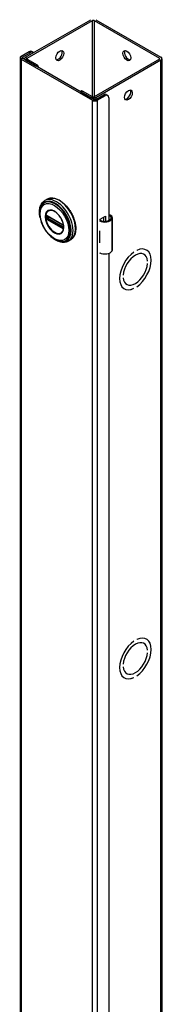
# Model space of a CAD drawing. Header units: inches. Extents: x 0 to 464, y -11 to 301.
# Tile 11 of 13: x 400.71 to 404.31, y 197.51 to 222.33. Entities that reach past the tile are written whole.
import ezdxf

# ---------------------------------------------------------------- set-up
doc = ezdxf.new("R2010")
doc.units = ezdxf.units.IN
doc.header["$LTSCALE"] = 27.789831
doc.header["$MEASUREMENT"] = 0
doc.layers.add('Visible Edges(ANSI)', color=7, linetype='Continuous', lineweight=25)
doc.layers.add('Visible Tangent Edges(ANSI)', color=7, linetype='Continuous', lineweight=25)

msp = doc.modelspace()

# ---------------------------------------------------------------- linework, layer by layer
at = {"layer": 'Visible Edges(ANSI)'}
for p, q in [((400.862, 221.384), (402.508, 222.332)), ((400.901, 221.362), (402.547, 222.31)), ((402.591, 222.31), (404.237, 221.362)), ((402.63, 222.332), (404.276, 221.384)), ((400.95, 221.524), (400.746, 221.407)), ((400.784, 221.384), (400.989, 221.502)), ((401.051, 221.508), (401.012, 221.53)), ((400.72, 221.372), (400.72, 123.266)), ((400.746, 221.337), (402.547, 220.299)), ((402.586, 220.321), (400.784, 221.359)), ((400.837, 221.329), (400.837, 221.349)), ((400.862, 221.314), (401.113, 221.17)), ((400.901, 221.337), (401.151, 221.192)), ((404.237, 221.337), (402.591, 220.389)), ((404.276, 221.314), (402.63, 220.366)), ((404.301, 221.349), (404.301, 123.244)), ((402.267, 220.536), (402.24, 220.521)), ((402.258, 220.51), (402.508, 220.366)), ((402.547, 220.389), (402.297, 220.533)), ((402.63, 220.321), (402.834, 220.439)), ((402.669, 220.299), (402.873, 220.417)), ((402.897, 220.445), (402.936, 220.423)), ((402.962, 220.365), (402.962, 217.269)), ((401.408, 217.806), (401.344, 217.769)), ((401.394, 217.392), (401.389, 217.395)), ((401.394, 217.392), (401.802, 217.157)), ((401.809, 217.15), (401.401, 217.385)), ((402.742, 217.301), (402.877, 217.378)), ((402.742, 217.269), (402.742, 217.301)), ((402.838, 217.248), (402.838, 217.356)), ((402.877, 217.378), (402.877, 217.248)), ((403.051, 216.532), (403.051, 217.337)), ((401.807, 217.154), (401.802, 217.157)), ((401.818, 217.142), (401.819, 217.139)), ((401.818, 217.097), (401.818, 217.134)), ((401.819, 217.139), (401.82, 217.137)), ((401.821, 217.124), (401.821, 217.087)), ((401.821, 217.087), (401.821, 217.081)), ((402.727, 217.009), (402.727, 216.978)), ((401.998, 216.783), (401.934, 216.746)), ((402.727, 216.734), (402.727, 216.703)), ((403.665, 216.515), (403.665, 216.515)), ((403.905, 216.527), (403.91, 216.524)), ((402.742, 216.433), (402.742, 216.447)), ((402.757, 216.441), (402.742, 216.433)), ((402.962, 216.443), (402.962, 194.48)), ((403.594, 216.474), (403.594, 216.474)), ((403.594, 216.474), (403.594, 216.474)), ((403.843, 216.418), (403.848, 216.416)), ((403.938, 216.247), (403.938, 216.247)), ((403.938, 216.247), (403.938, 216.247)), ((403.938, 216.181), (403.938, 216.181)), ((403.322, 215.892), (403.322, 215.892)), ((403.322, 215.892), (403.322, 215.892)), ((403.322, 215.827), (403.322, 215.827)), ((403.344, 215.552), (403.349, 215.549)), ((403.407, 215.66), (403.412, 215.658)), ((403.594, 215.558), (403.594, 215.558)), ((403.594, 215.558), (403.594, 215.558)), ((403.665, 215.599), (403.665, 215.599)), ((403.594, 206.664), (403.594, 206.664)), ((403.594, 206.664), (403.594, 206.664)), ((403.665, 206.705), (403.665, 206.705)), ((403.843, 206.608), (403.848, 206.605)), ((403.905, 206.717), (403.91, 206.714)), ((403.938, 206.436), (403.938, 206.436)), ((403.938, 206.436), (403.938, 206.436)), ((403.938, 206.371), (403.938, 206.371)), ((403.322, 206.082), (403.322, 206.082)), ((403.322, 206.082), (403.322, 206.081)), ((403.322, 206.016), (403.322, 206.016)), ((403.407, 205.85), (403.412, 205.847)), ((403.344, 205.742), (403.349, 205.739)), ((403.594, 205.748), (403.594, 205.748)), ((403.594, 205.748), (403.594, 205.748)), ((403.665, 205.788), (403.665, 205.789))]:
    msp.add_line(p, q, dxfattribs=at)
at = {"layer": 'Visible Edges(ANSI)', "flags": 128}
for points in [[(401.226, 217.339), (401.22, 217.374), (401.215, 217.408), (401.211, 217.442), (401.21, 217.475), (401.211, 217.507), (401.213, 217.538), (401.217, 217.568), (401.224, 217.597), (401.232, 217.625), (401.242, 217.651), (401.254, 217.676), (401.269, 217.699), (401.285, 217.72), (401.303, 217.739), (401.323, 217.755), (401.344, 217.769)], [(401.408, 217.806), (401.424, 217.815), (401.441, 217.821), (401.458, 217.827), (401.476, 217.831), (401.494, 217.834), (401.513, 217.835), (401.532, 217.835), (401.551, 217.834), (401.571, 217.832), (401.591, 217.828), (401.611, 217.822), (401.632, 217.816), (401.652, 217.808), (401.673, 217.799), (401.693, 217.789), (401.714, 217.778), (401.734, 217.765), (401.755, 217.752), (401.775, 217.737), (401.795, 217.722), (401.815, 217.705), (401.834, 217.687), (401.854, 217.669), (401.873, 217.65), (401.891, 217.629), (401.909, 217.608), (401.927, 217.587), (401.944, 217.564), (401.96, 217.541), (401.976, 217.518), (401.992, 217.494), (402.006, 217.469), (402.02, 217.444), (402.033, 217.419), (402.046, 217.393), (402.057, 217.367), (402.068, 217.341), (402.078, 217.315), (402.087, 217.289), (402.095, 217.263), (402.103, 217.237), (402.109, 217.211), (402.114, 217.185), (402.119, 217.16), (402.122, 217.134), (402.125, 217.11), (402.126, 217.085), (402.127, 217.061), (402.126, 217.038), (402.124, 217.015), (402.122, 216.993), (402.118, 216.971), (402.114, 216.95), (402.108, 216.93), (402.101, 216.911), (402.094, 216.892), (402.085, 216.875), (402.075, 216.858), (402.065, 216.843), (402.053, 216.829), (402.041, 216.815), (402.027, 216.803), (402.013, 216.792), (401.998, 216.783)], [(401.254, 217.63), (401.247, 217.617), (401.241, 217.603), (401.236, 217.589), (401.231, 217.574), (401.224, 217.544), (401.218, 217.512), (401.216, 217.479), (401.215, 217.444), (401.217, 217.409), (401.221, 217.373), (401.227, 217.336), (401.235, 217.299), (401.246, 217.262), (401.258, 217.224), (401.272, 217.187), (401.288, 217.15), (401.306, 217.113), (401.326, 217.077), (401.347, 217.042), (401.37, 217.009), (401.394, 216.976), (401.419, 216.945), (401.445, 216.915), (401.472, 216.888), (401.5, 216.862), (401.529, 216.838), (401.558, 216.816), (401.588, 216.797), (401.618, 216.78), (401.648, 216.766), (401.678, 216.755), (401.708, 216.746), (401.723, 216.743), (401.738, 216.74), (401.753, 216.738), (401.767, 216.738)], [(401.791, 216.983), (401.8, 216.996), (401.807, 217.012), (401.813, 217.028), (401.818, 217.047), (401.821, 217.066), (401.822, 217.087), (401.822, 217.109), (401.82, 217.131), (401.817, 217.155), (401.812, 217.179), (401.806, 217.203), (401.799, 217.228), (401.79, 217.252), (401.779, 217.277), (401.767, 217.301), (401.755, 217.324), (401.741, 217.347), (401.726, 217.369), (401.71, 217.391), (401.693, 217.411), (401.676, 217.43), (401.658, 217.447), (401.639, 217.463), (401.621, 217.478), (401.602, 217.491), (401.583, 217.502), (401.564, 217.511), (401.546, 217.518), (401.528, 217.523), (401.51, 217.526), (401.494, 217.528), (401.478, 217.527)], [(401.389, 217.395), (401.387, 217.396), (401.386, 217.396)], [(401.401, 217.385), (401.4, 217.385), (401.4, 217.385)], [(403.009, 217.398), (403.007, 217.399), (403.005, 217.4), (403.003, 217.401), (403.001, 217.402), (402.999, 217.403), (402.997, 217.404), (402.995, 217.404), (402.993, 217.405), (402.991, 217.405), (402.989, 217.406), (402.987, 217.406), (402.985, 217.406), (402.983, 217.406), (402.981, 217.406), (402.979, 217.405), (402.977, 217.405), (402.975, 217.405), (402.973, 217.404), (402.971, 217.403), (402.969, 217.403), (402.967, 217.402), (402.965, 217.401), (402.963, 217.4), (402.962, 217.399)], [(402.962, 217.388), (402.963, 217.388), (402.965, 217.388), (402.966, 217.389), (402.968, 217.389), (402.969, 217.389), (402.971, 217.389), (402.972, 217.389), (402.974, 217.389), (402.975, 217.389), (402.977, 217.389), (402.978, 217.389), (402.98, 217.388), (402.981, 217.388), (402.983, 217.387), (402.985, 217.387), (402.986, 217.386), (402.987, 217.386), (402.989, 217.385), (402.99, 217.384), (402.992, 217.384), (402.993, 217.383), (402.995, 217.382), (402.996, 217.381), (402.997, 217.38)], [(401.807, 217.154), (401.81, 217.152), (401.814, 217.148)], [(401.818, 217.134), (401.817, 217.138), (401.815, 217.143), (401.812, 217.147), (401.809, 217.15)], [(401.814, 217.148), (401.816, 217.145), (401.818, 217.142)], [(401.818, 217.095), (401.818, 217.096), (401.818, 217.097)], [(401.821, 217.081), (401.821, 217.078), (401.82, 217.077)], [(401.934, 216.746), (401.911, 216.734), (401.886, 216.725), (401.861, 216.719), (401.835, 216.716), (401.808, 216.715), (401.78, 216.717), (401.752, 216.721), (401.724, 216.728), (401.696, 216.737), (401.668, 216.748), (401.64, 216.762), (401.612, 216.778), (401.584, 216.795), (401.556, 216.815), (401.529, 216.837), (401.502, 216.86)]]:
    msp.add_lwpolyline(points, dxfattribs=at)
at = {"layer": 'Visible Edges(ANSI)'}
for centre, major_axis, ratio, start_param, end_param in [((402.569, 222.297), (-0.031, 0), 0.575862, 3.926991, 5.497787), ((400.95, 221.422), (0.062, 0.108), 0.578093, 0, 0.783464), ((400.989, 221.4), (0.062, 0.108), 0.578093, 6.092291, 7.06665), ((401.685, 221.449), (-0.07, -0.122), 0.578093, 0.279911, 2.861682), ((403.453, 221.449), (-0.07, 0.122), 0.578093, 0.279911, 2.861682), ((400.806, 221.372), (-0.086, 0), 0.575862, 5.497787, 7.068583), ((400.806, 221.372), (-0.031, 0), 0.575862, 5.497787, 7.068583), ((400.923, 221.349), (-0.086, 0), 0.575862, 5.497787, 7.068583), ((400.923, 221.349), (-0.031, 0), 0.575862, 5.497787, 7.068583), ((404.215, 221.349), (0.031, 0), 0.575862, 5.497787, 7.068583), ((404.215, 221.349), (0.086, 0), 0.575862, 5.497787, 7.068583), ((401.151, 221.143), (-0.0299, 0.052), 0.578093, 4.015906, 5.499721), ((402.297, 220.484), (-0.0299, 0.052), 0.578093, 5.499721, 6.283185), ((403.414, 220.454), (-0.07, -0.122), 0.578093, 0.279911, 2.861682), ((402.569, 220.401), (0.086, 0), 0.575862, 3.926991, 5.497787), ((402.569, 220.401), (-0.031, 0), 0.575862, 0.785398, 2.356194), ((402.608, 220.334), (0.086, 0), 0.575862, 3.926991, 5.497787), ((402.608, 220.334), (0.031, 0), 0.575862, 3.926991, 5.497787), ((402.834, 220.337), (0.062, 0.108), 0.578093, 0, 0.783464), ((402.873, 220.315), (0.062, 0.108), 0.578093, 5.495853, 7.06665), ((402.856, 217.344), (0.197, 0), 0.575862, 3.983372, 5.96475), ((402.856, 217.344), (0.167, 0), 0.575862, 3.964134, 5.96475), ((402.894, 217.337), (0.128, 0), 0.575862, 5.96475, 6.909947), ((402.894, 217.337), (0.157, 0), 0.575862, 5.96475, 7.032103), ((402.856, 217.094), (0.197, 0), 0.575862, 3.983372, 3.995195), ((402.787, 217.017), (-0.0917, 0), 0.575862, 0.828235, 0.853602), ((402.787, 216.774), (0.0917, 0), 0.575862, 3.969828, 3.995195), ((402.856, 216.789), (-0.197, 0), 0.575862, 0.841779, 0.853602), ((402.856, 216.539), (0.197, 0), 0.575862, 3.983372, 5.96475), ((402.894, 216.532), (0.157, 0), 0.575862, 5.96475, 6.283185), ((403.63, 216.037), (0.281, 0.487), 0.578093, 4.014079, 6.977628), ((403.63, 216.037), (0.281, 0.487), 0.578093, 4.014063, 6.977643), ((403.63, 216.037), (-0.281, -0.487), 0.578093, 4.014063, 6.977643), ((403.63, 216.037), (-0.281, -0.487), 0.578093, 4.014079, 6.977628), ((403.63, 216.037), (0.218, 0.379), 0.578093, 5.58741, 8.54589), ((403.63, 216.037), (0.218, 0.379), 0.578093, 5.587431, 8.545869), ((403.63, 216.037), (-0.218, -0.379), 0.578093, 5.58741, 8.54589), ((403.63, 216.037), (-0.218, -0.379), 0.578093, 5.587431, 8.545869), ((403.63, 206.226), (-0.281, -0.487), 0.578093, 4.014063, 6.977643), ((403.63, 206.226), (-0.281, -0.487), 0.578093, 4.014079, 6.977628), ((403.63, 206.226), (0.218, 0.379), 0.578093, 5.587431, 8.545869), ((403.63, 206.226), (0.218, 0.379), 0.578093, 5.58741, 8.54589), ((403.63, 206.226), (0.281, 0.487), 0.578093, 4.014063, 6.977643), ((403.63, 206.226), (0.281, 0.487), 0.578093, 4.014079, 6.977628), ((403.63, 206.226), (-0.218, -0.379), 0.578093, 5.58741, 8.54589), ((403.63, 206.226), (-0.218, -0.379), 0.578093, 5.587431, 8.545869)]:
    msp.add_ellipse(centre, major_axis=major_axis, ratio=ratio, start_param=start_param, end_param=end_param, dxfattribs=at)
for centre, major_axis in [((401.724, 221.427), (-0.07, -0.122)), ((403.414, 221.427), (-0.07, 0.122)), ((403.453, 220.431), (-0.07, -0.122))]:
    msp.add_ellipse(centre, major_axis=major_axis, ratio=0.578093, dxfattribs=at)
at = {"layer": 'Visible Tangent Edges(ANSI)'}
for p, q in [((402.547, 220.389), (402.547, 222.31)), ((402.591, 222.31), (402.591, 220.389)), ((400.95, 221.524), (400.989, 221.502)), ((400.746, 221.407), (400.784, 221.384)), ((400.784, 221.359), (400.746, 221.337)), ((400.746, 221.337), (400.746, 123.231)), ((400.784, 221.384), (400.784, 221.359)), ((400.862, 221.384), (400.901, 221.362)), ((400.901, 221.337), (400.862, 221.314)), ((400.901, 221.362), (400.901, 221.337)), ((404.237, 221.337), (404.237, 221.362)), ((404.276, 123.209), (404.276, 221.314)), ((401.151, 221.192), (401.113, 221.17)), ((402.258, 220.51), (402.297, 220.533)), ((402.508, 220.366), (402.547, 220.389)), ((402.547, 220.299), (402.586, 220.321)), ((402.547, 122.193), (402.547, 220.299)), ((402.591, 220.389), (402.63, 220.366)), ((402.63, 220.366), (402.63, 220.321)), ((402.63, 220.321), (402.669, 220.299)), ((402.669, 220.299), (402.669, 122.193)), ((402.834, 220.439), (402.873, 220.417)), ((401.37, 217.387), (401.369, 217.382)), ((401.369, 217.345), (401.37, 217.339)), ((401.371, 217.327), (401.372, 217.323)), ((401.377, 217.381), (401.377, 217.387)), ((401.377, 217.338), (401.377, 217.344)), ((401.386, 217.343), (401.386, 217.38)), ((401.387, 217.307), (401.392, 217.304)), ((401.396, 217.313), (401.39, 217.316)), ((401.8, 217.162), (401.392, 217.397)), ((401.392, 217.304), (401.8, 217.069)), ((401.804, 217.078), (401.396, 217.313)), ((401.399, 217.388), (401.807, 217.153)), ((401.399, 217.381), (401.403, 217.383)), ((401.399, 217.344), (401.399, 217.381)), ((401.435, 217.365), (401.399, 217.344)), ((401.807, 217.086), (401.399, 217.321)), ((401.406, 217.332), (401.449, 217.357)), ((401.814, 217.097), (401.406, 217.332)), ((402.997, 217.38), (403.009, 217.398)), ((403.043, 216.504), (403.043, 217.308)), ((401.809, 217.075), (401.804, 217.078)), ((401.818, 217.099), (401.814, 217.097)), ((401.82, 217.131), (401.82, 217.093)), ((401.821, 217.068), (401.821, 217.069)), ((402.727, 216.978), (402.727, 216.734))]:
    msp.add_line(p, q, dxfattribs=at)
at = {"layer": 'Visible Tangent Edges(ANSI)', "flags": 128}
for points in [[(401.353, 217.365), (401.361, 217.289), (401.385, 217.21), (401.422, 217.132), (401.471, 217.06), (401.528, 217), (401.589, 216.956), (401.65, 216.93), (401.707, 216.925), (401.756, 216.94), (401.793, 216.975), (401.817, 217.027), (401.825, 217.093), (401.817, 217.168), (401.793, 217.248), (401.756, 217.326), (401.707, 217.398), (401.65, 217.457), (401.589, 217.502), (401.528, 217.528), (401.471, 217.533), (401.422, 217.518), (401.384, 217.483), (401.361, 217.43), (401.353, 217.365)], [(401.364, 217.364), (401.364, 217.375), (401.365, 217.386), (401.366, 217.397), (401.368, 217.407), (401.37, 217.417), (401.372, 217.427), (401.375, 217.437), (401.378, 217.446), (401.381, 217.454), (401.385, 217.463), (401.39, 217.47), (401.395, 217.478), (401.4, 217.485), (401.405, 217.491), (401.411, 217.497), (401.417, 217.503), (401.424, 217.508), (401.431, 217.512), (401.438, 217.516), (401.445, 217.519), (401.453, 217.522), (401.461, 217.524), (401.469, 217.526), (401.478, 217.527)], [(401.791, 216.983), (401.777, 216.967), (401.761, 216.954), (401.743, 216.944), (401.724, 216.938), (401.702, 216.935), (401.68, 216.936), (401.656, 216.94), (401.632, 216.948), (401.607, 216.959), (401.582, 216.973), (401.557, 216.991), (401.533, 217.011), (401.509, 217.033), (401.487, 217.058), (401.465, 217.085), (401.445, 217.114), (401.427, 217.144), (401.411, 217.176), (401.397, 217.208), (401.386, 217.24), (401.376, 217.272), (401.37, 217.303), (401.366, 217.334), (401.364, 217.364)], [(401.369, 217.382), (401.369, 217.38), (401.369, 217.379), (401.369, 217.377), (401.369, 217.376), (401.369, 217.374), (401.369, 217.373), (401.369, 217.371), (401.369, 217.37), (401.369, 217.368), (401.369, 217.367), (401.369, 217.365), (401.369, 217.363), (401.369, 217.362), (401.369, 217.36), (401.369, 217.359), (401.369, 217.357), (401.369, 217.356), (401.369, 217.354), (401.369, 217.353), (401.369, 217.351), (401.369, 217.349), (401.369, 217.348), (401.369, 217.346), (401.369, 217.345)], [(401.371, 217.397), (401.371, 217.397), (401.371, 217.397), (401.371, 217.396), (401.371, 217.396), (401.371, 217.396), (401.371, 217.395), (401.371, 217.395), (401.371, 217.394), (401.37, 217.394), (401.37, 217.394), (401.37, 217.393), (401.37, 217.393), (401.37, 217.392), (401.37, 217.392), (401.37, 217.391), (401.37, 217.391), (401.37, 217.391), (401.37, 217.39), (401.37, 217.39), (401.37, 217.389), (401.37, 217.389), (401.37, 217.388), (401.37, 217.388), (401.37, 217.387)], [(401.37, 217.339), (401.37, 217.338), (401.37, 217.338), (401.37, 217.337), (401.37, 217.337), (401.37, 217.336), (401.37, 217.336), (401.37, 217.335), (401.37, 217.335), (401.37, 217.334), (401.37, 217.334), (401.37, 217.333), (401.37, 217.333), (401.37, 217.332), (401.37, 217.332), (401.37, 217.331), (401.371, 217.331), (401.371, 217.33), (401.371, 217.33), (401.371, 217.329), (401.371, 217.329), (401.371, 217.328), (401.371, 217.328), (401.371, 217.327), (401.371, 217.327)], [(401.372, 217.4), (401.372, 217.4), (401.372, 217.4), (401.372, 217.4), (401.372, 217.4), (401.372, 217.399), (401.372, 217.399), (401.372, 217.399), (401.372, 217.399), (401.372, 217.399), (401.372, 217.399), (401.372, 217.399), (401.372, 217.399), (401.372, 217.399), (401.372, 217.399), (401.372, 217.398), (401.372, 217.398), (401.372, 217.398), (401.372, 217.398), (401.372, 217.398), (401.372, 217.398), (401.371, 217.398), (401.371, 217.398), (401.371, 217.398), (401.371, 217.397)], [(401.377, 217.402), (401.377, 217.402), (401.377, 217.402), (401.377, 217.402), (401.376, 217.402), (401.376, 217.402), (401.376, 217.402), (401.376, 217.402), (401.376, 217.402), (401.375, 217.402), (401.375, 217.402), (401.375, 217.402), (401.375, 217.401), (401.374, 217.401), (401.374, 217.401), (401.374, 217.401), (401.374, 217.401), (401.374, 217.401), (401.373, 217.401), (401.373, 217.401), (401.373, 217.401), (401.373, 217.4), (401.373, 217.4), (401.372, 217.4), (401.372, 217.4)], [(401.372, 217.323), (401.372, 217.323), (401.373, 217.323), (401.373, 217.322), (401.373, 217.322), (401.373, 217.322), (401.373, 217.321), (401.374, 217.321), (401.374, 217.32), (401.374, 217.32), (401.374, 217.32), (401.374, 217.319), (401.375, 217.319), (401.375, 217.319), (401.375, 217.318), (401.375, 217.318), (401.376, 217.318), (401.376, 217.317), (401.376, 217.317), (401.376, 217.317), (401.376, 217.316), (401.377, 217.316), (401.377, 217.316), (401.377, 217.316), (401.377, 217.315)], [(401.387, 217.4), (401.386, 217.4), (401.386, 217.4), (401.386, 217.4), (401.385, 217.401), (401.385, 217.401), (401.384, 217.401), (401.384, 217.401), (401.384, 217.401), (401.383, 217.401), (401.383, 217.401), (401.382, 217.402), (401.382, 217.402), (401.382, 217.402), (401.381, 217.402), (401.381, 217.402), (401.38, 217.402), (401.38, 217.402), (401.38, 217.402), (401.379, 217.402), (401.379, 217.402), (401.378, 217.402), (401.378, 217.402), (401.378, 217.402), (401.377, 217.402)], [(401.377, 217.387), (401.377, 217.387), (401.377, 217.388), (401.377, 217.388), (401.377, 217.388), (401.377, 217.389), (401.377, 217.389), (401.377, 217.389), (401.377, 217.39), (401.377, 217.39), (401.377, 217.39), (401.378, 217.39), (401.378, 217.391), (401.378, 217.391), (401.378, 217.391), (401.378, 217.392), (401.378, 217.392), (401.378, 217.392), (401.378, 217.392), (401.378, 217.393), (401.379, 217.393), (401.379, 217.393), (401.379, 217.393), (401.379, 217.393), (401.379, 217.394)], [(401.377, 217.344), (401.377, 217.346), (401.377, 217.347), (401.377, 217.349), (401.377, 217.35), (401.377, 217.352), (401.377, 217.353), (401.377, 217.355), (401.377, 217.356), (401.377, 217.358), (401.377, 217.36), (401.377, 217.361), (401.377, 217.363), (401.377, 217.364), (401.377, 217.366), (401.377, 217.367), (401.377, 217.369), (401.377, 217.37), (401.377, 217.372), (401.377, 217.374), (401.377, 217.375), (401.377, 217.377), (401.377, 217.378), (401.377, 217.38), (401.377, 217.381)], [(401.379, 217.33), (401.379, 217.33), (401.379, 217.33), (401.379, 217.331), (401.379, 217.331), (401.378, 217.331), (401.378, 217.332), (401.378, 217.332), (401.378, 217.333), (401.378, 217.333), (401.378, 217.333), (401.378, 217.334), (401.378, 217.334), (401.378, 217.334), (401.377, 217.335), (401.377, 217.335), (401.377, 217.335), (401.377, 217.336), (401.377, 217.336), (401.377, 217.336), (401.377, 217.337), (401.377, 217.337), (401.377, 217.337), (401.377, 217.338), (401.377, 217.338)], [(401.377, 217.315), (401.378, 217.315), (401.378, 217.314), (401.378, 217.314), (401.379, 217.314), (401.379, 217.313), (401.38, 217.313), (401.38, 217.312), (401.38, 217.312), (401.381, 217.312), (401.381, 217.311), (401.382, 217.311), (401.382, 217.31), (401.382, 217.31), (401.383, 217.31), (401.383, 217.309), (401.384, 217.309), (401.384, 217.309), (401.384, 217.308), (401.385, 217.308), (401.385, 217.308), (401.386, 217.308), (401.386, 217.307), (401.386, 217.307), (401.387, 217.307)], [(401.379, 217.394), (401.379, 217.394), (401.379, 217.394), (401.379, 217.394), (401.379, 217.394), (401.379, 217.394), (401.379, 217.394), (401.379, 217.394), (401.38, 217.394), (401.38, 217.394), (401.38, 217.394), (401.38, 217.394), (401.38, 217.394), (401.38, 217.394), (401.38, 217.394), (401.38, 217.394), (401.38, 217.395), (401.38, 217.395), (401.38, 217.395), (401.38, 217.395), (401.38, 217.395), (401.38, 217.395), (401.38, 217.395), (401.38, 217.395), (401.38, 217.395)], [(401.38, 217.327), (401.38, 217.327), (401.38, 217.327), (401.38, 217.327), (401.38, 217.327), (401.38, 217.328), (401.38, 217.328), (401.38, 217.328), (401.38, 217.328), (401.38, 217.328), (401.38, 217.328), (401.38, 217.328), (401.38, 217.328), (401.38, 217.328), (401.38, 217.329), (401.38, 217.329), (401.38, 217.329), (401.379, 217.329), (401.379, 217.329), (401.379, 217.329), (401.379, 217.329), (401.379, 217.329), (401.379, 217.329), (401.379, 217.33), (401.379, 217.33)], [(401.38, 217.395), (401.381, 217.395), (401.381, 217.395), (401.381, 217.395), (401.381, 217.395), (401.381, 217.395), (401.381, 217.395), (401.381, 217.396), (401.381, 217.396), (401.382, 217.396), (401.382, 217.396), (401.382, 217.396), (401.382, 217.396), (401.382, 217.396), (401.382, 217.396), (401.382, 217.396), (401.383, 217.396), (401.383, 217.396), (401.383, 217.396), (401.383, 217.396), (401.383, 217.396), (401.383, 217.396), (401.384, 217.396), (401.384, 217.396), (401.384, 217.396)], [(401.384, 217.322), (401.384, 217.322), (401.384, 217.322), (401.383, 217.322), (401.383, 217.322), (401.383, 217.323), (401.383, 217.323), (401.383, 217.323), (401.383, 217.323), (401.382, 217.323), (401.382, 217.324), (401.382, 217.324), (401.382, 217.324), (401.382, 217.324), (401.382, 217.325), (401.382, 217.325), (401.381, 217.325), (401.381, 217.325), (401.381, 217.326), (401.381, 217.326), (401.381, 217.326), (401.381, 217.326), (401.381, 217.327), (401.381, 217.327), (401.38, 217.327)], [(401.384, 217.396), (401.384, 217.396), (401.384, 217.396), (401.384, 217.396), (401.384, 217.396), (401.384, 217.396), (401.384, 217.396), (401.384, 217.396), (401.385, 217.396), (401.385, 217.396), (401.385, 217.396), (401.385, 217.396), (401.385, 217.396), (401.385, 217.396), (401.385, 217.396), (401.385, 217.396), (401.385, 217.396), (401.385, 217.396), (401.385, 217.396), (401.385, 217.396), (401.386, 217.396), (401.386, 217.396), (401.386, 217.396), (401.386, 217.396), (401.386, 217.396)], [(401.39, 217.316), (401.39, 217.316), (401.39, 217.316), (401.39, 217.316), (401.389, 217.317), (401.389, 217.317), (401.389, 217.317), (401.388, 217.317), (401.388, 217.317), (401.388, 217.318), (401.388, 217.318), (401.387, 217.318), (401.387, 217.318), (401.387, 217.319), (401.386, 217.319), (401.386, 217.319), (401.386, 217.319), (401.386, 217.32), (401.385, 217.32), (401.385, 217.32), (401.385, 217.32), (401.385, 217.321), (401.384, 217.321), (401.384, 217.321), (401.384, 217.322)], [(401.386, 217.38), (401.386, 217.381), (401.386, 217.381), (401.386, 217.381), (401.386, 217.381), (401.386, 217.382), (401.386, 217.382), (401.386, 217.382), (401.386, 217.382), (401.386, 217.383), (401.386, 217.383), (401.386, 217.383), (401.386, 217.383), (401.386, 217.384), (401.386, 217.384), (401.386, 217.384), (401.386, 217.384), (401.386, 217.385), (401.386, 217.385), (401.386, 217.385), (401.386, 217.385), (401.386, 217.385), (401.386, 217.386), (401.386, 217.386), (401.387, 217.386)], [(401.387, 217.337), (401.386, 217.337), (401.386, 217.337), (401.386, 217.338), (401.386, 217.338), (401.386, 217.338), (401.386, 217.338), (401.386, 217.339), (401.386, 217.339), (401.386, 217.339), (401.386, 217.339), (401.386, 217.34), (401.386, 217.34), (401.386, 217.34), (401.386, 217.341), (401.386, 217.341), (401.386, 217.341), (401.386, 217.341), (401.386, 217.342), (401.386, 217.342), (401.386, 217.342), (401.386, 217.342), (401.386, 217.343), (401.386, 217.343), (401.386, 217.343)], [(401.392, 217.397), (401.392, 217.397), (401.392, 217.397), (401.391, 217.397), (401.391, 217.397), (401.391, 217.397), (401.391, 217.398), (401.39, 217.398), (401.39, 217.398), (401.39, 217.398), (401.39, 217.398), (401.39, 217.398), (401.389, 217.398), (401.389, 217.398), (401.389, 217.399), (401.389, 217.399), (401.389, 217.399), (401.388, 217.399), (401.388, 217.399), (401.388, 217.399), (401.388, 217.399), (401.387, 217.399), (401.387, 217.399), (401.387, 217.4), (401.387, 217.4)], [(401.387, 217.386), (401.387, 217.386), (401.387, 217.386), (401.387, 217.387), (401.387, 217.387), (401.387, 217.387), (401.387, 217.387), (401.387, 217.387), (401.387, 217.387), (401.387, 217.387), (401.387, 217.388), (401.387, 217.388), (401.387, 217.388), (401.387, 217.388), (401.387, 217.388), (401.387, 217.388), (401.387, 217.388), (401.387, 217.388), (401.387, 217.388), (401.388, 217.389), (401.388, 217.389), (401.388, 217.389), (401.388, 217.389), (401.388, 217.389), (401.388, 217.389)], [(401.388, 217.332), (401.388, 217.332), (401.388, 217.333), (401.388, 217.333), (401.388, 217.333), (401.388, 217.333), (401.387, 217.333), (401.387, 217.334), (401.387, 217.334), (401.387, 217.334), (401.387, 217.334), (401.387, 217.334), (401.387, 217.335), (401.387, 217.335), (401.387, 217.335), (401.387, 217.335), (401.387, 217.335), (401.387, 217.336), (401.387, 217.336), (401.387, 217.336), (401.387, 217.336), (401.387, 217.336), (401.387, 217.336), (401.387, 217.337), (401.387, 217.337)], [(401.39, 217.391), (401.391, 217.391), (401.391, 217.391), (401.391, 217.391), (401.391, 217.391), (401.391, 217.391), (401.391, 217.391), (401.391, 217.391), (401.391, 217.391), (401.392, 217.391), (401.392, 217.391), (401.392, 217.391), (401.392, 217.391), (401.392, 217.391), (401.392, 217.391), (401.392, 217.391), (401.393, 217.391), (401.393, 217.391), (401.393, 217.391), (401.393, 217.39), (401.393, 217.39), (401.393, 217.39), (401.393, 217.39), (401.394, 217.39), (401.394, 217.39)], [(401.394, 217.324), (401.394, 217.324), (401.393, 217.325), (401.393, 217.325), (401.393, 217.325), (401.393, 217.325), (401.393, 217.325), (401.393, 217.325), (401.393, 217.325), (401.392, 217.325), (401.392, 217.326), (401.392, 217.326), (401.392, 217.326), (401.392, 217.326), (401.392, 217.326), (401.392, 217.326), (401.391, 217.327), (401.391, 217.327), (401.391, 217.327), (401.391, 217.327), (401.391, 217.327), (401.391, 217.327), (401.391, 217.327), (401.391, 217.328), (401.39, 217.328)], [(401.394, 217.39), (401.394, 217.39), (401.394, 217.39), (401.394, 217.39), (401.395, 217.39), (401.395, 217.39), (401.395, 217.39), (401.395, 217.39), (401.395, 217.39), (401.396, 217.39), (401.396, 217.389), (401.396, 217.389), (401.396, 217.389), (401.397, 217.389), (401.397, 217.389), (401.397, 217.389), (401.397, 217.389), (401.397, 217.389), (401.398, 217.389), (401.398, 217.389), (401.398, 217.388), (401.398, 217.388), (401.399, 217.388), (401.399, 217.388), (401.399, 217.388)], [(401.399, 217.321), (401.399, 217.321), (401.399, 217.321), (401.398, 217.321), (401.398, 217.321), (401.398, 217.321), (401.398, 217.322), (401.397, 217.322), (401.397, 217.322), (401.397, 217.322), (401.397, 217.322), (401.397, 217.322), (401.396, 217.322), (401.396, 217.323), (401.396, 217.323), (401.396, 217.323), (401.395, 217.323), (401.395, 217.323), (401.395, 217.323), (401.395, 217.324), (401.395, 217.324), (401.394, 217.324), (401.394, 217.324), (401.394, 217.324), (401.394, 217.324)], [(401.805, 217.159), (401.805, 217.159), (401.805, 217.159), (401.805, 217.159), (401.804, 217.159), (401.804, 217.159), (401.804, 217.16), (401.804, 217.16), (401.803, 217.16), (401.803, 217.16), (401.803, 217.16), (401.803, 217.16), (401.803, 217.16), (401.802, 217.16), (401.802, 217.161), (401.802, 217.161), (401.802, 217.161), (401.802, 217.161), (401.801, 217.161), (401.801, 217.161), (401.801, 217.161), (401.801, 217.161), (401.8, 217.162), (401.8, 217.162), (401.8, 217.162)], [(401.8, 217.069), (401.8, 217.069), (401.8, 217.069), (401.801, 217.068), (401.801, 217.068), (401.801, 217.068), (401.801, 217.068), (401.802, 217.068), (401.802, 217.068), (401.802, 217.068), (401.802, 217.068), (401.802, 217.067), (401.803, 217.067), (401.803, 217.067), (401.803, 217.067), (401.803, 217.067), (401.803, 217.067), (401.804, 217.067), (401.804, 217.067), (401.804, 217.067), (401.804, 217.066), (401.805, 217.066), (401.805, 217.066), (401.805, 217.066), (401.805, 217.066)], [(401.815, 217.15), (401.814, 217.151), (401.814, 217.151), (401.813, 217.152), (401.813, 217.152), (401.813, 217.152), (401.812, 217.153), (401.812, 217.153), (401.812, 217.154), (401.811, 217.154), (401.811, 217.154), (401.81, 217.155), (401.81, 217.155), (401.81, 217.156), (401.809, 217.156), (401.809, 217.156), (401.808, 217.157), (401.808, 217.157), (401.808, 217.157), (401.807, 217.157), (401.807, 217.158), (401.806, 217.158), (401.806, 217.158), (401.806, 217.159), (401.805, 217.159)], [(401.805, 217.066), (401.806, 217.066), (401.806, 217.065), (401.806, 217.065), (401.807, 217.065), (401.807, 217.065), (401.808, 217.065), (401.808, 217.065), (401.808, 217.064), (401.809, 217.064), (401.809, 217.064), (401.81, 217.064), (401.81, 217.064), (401.81, 217.064), (401.811, 217.064), (401.811, 217.064), (401.812, 217.064), (401.812, 217.064), (401.812, 217.064), (401.813, 217.063), (401.813, 217.063), (401.813, 217.063), (401.814, 217.063), (401.814, 217.063), (401.815, 217.064)], [(401.807, 217.153), (401.807, 217.153), (401.807, 217.153), (401.808, 217.153), (401.808, 217.152), (401.808, 217.152), (401.808, 217.152), (401.809, 217.152), (401.809, 217.152), (401.809, 217.152), (401.809, 217.152), (401.809, 217.151), (401.81, 217.151), (401.81, 217.151), (401.81, 217.151), (401.81, 217.151), (401.811, 217.151), (401.811, 217.15), (401.811, 217.15), (401.811, 217.15), (401.811, 217.15), (401.812, 217.15), (401.812, 217.15), (401.812, 217.149), (401.812, 217.149)], [(401.812, 217.083), (401.812, 217.083), (401.812, 217.084), (401.812, 217.084), (401.811, 217.084), (401.811, 217.084), (401.811, 217.084), (401.811, 217.084), (401.811, 217.084), (401.81, 217.084), (401.81, 217.084), (401.81, 217.084), (401.81, 217.084), (401.809, 217.084), (401.809, 217.085), (401.809, 217.085), (401.809, 217.085), (401.809, 217.085), (401.808, 217.085), (401.808, 217.085), (401.808, 217.085), (401.808, 217.085), (401.807, 217.086), (401.807, 217.086), (401.807, 217.086)], [(401.815, 217.073), (401.815, 217.073), (401.815, 217.073), (401.814, 217.073), (401.814, 217.073), (401.814, 217.073), (401.814, 217.073), (401.813, 217.073), (401.813, 217.073), (401.813, 217.073), (401.812, 217.073), (401.812, 217.074), (401.812, 217.074), (401.812, 217.074), (401.811, 217.074), (401.811, 217.074), (401.811, 217.074), (401.811, 217.074), (401.81, 217.074), (401.81, 217.074), (401.81, 217.074), (401.809, 217.075), (401.809, 217.075), (401.809, 217.075), (401.809, 217.075)], [(401.812, 217.149), (401.812, 217.149), (401.812, 217.149), (401.813, 217.149), (401.813, 217.149), (401.813, 217.149), (401.813, 217.149), (401.813, 217.148), (401.813, 217.148), (401.813, 217.148), (401.814, 217.148), (401.814, 217.148), (401.814, 217.148), (401.814, 217.148), (401.814, 217.147), (401.814, 217.147), (401.814, 217.147), (401.815, 217.147), (401.815, 217.147), (401.815, 217.147), (401.815, 217.146), (401.815, 217.146), (401.815, 217.146), (401.815, 217.146), (401.815, 217.146)], [(401.815, 217.083), (401.815, 217.083), (401.815, 217.083), (401.815, 217.083), (401.815, 217.083), (401.815, 217.083), (401.815, 217.083), (401.815, 217.083), (401.814, 217.083), (401.814, 217.083), (401.814, 217.083), (401.814, 217.083), (401.814, 217.083), (401.814, 217.083), (401.814, 217.083), (401.813, 217.083), (401.813, 217.083), (401.813, 217.083), (401.813, 217.083), (401.813, 217.083), (401.813, 217.083), (401.813, 217.083), (401.812, 217.083), (401.812, 217.083), (401.812, 217.083)], [(401.819, 217.144), (401.819, 217.144), (401.818, 217.145), (401.818, 217.145), (401.818, 217.145), (401.818, 217.145), (401.818, 217.146), (401.818, 217.146), (401.817, 217.146), (401.817, 217.147), (401.817, 217.147), (401.817, 217.147), (401.817, 217.147), (401.817, 217.148), (401.816, 217.148), (401.816, 217.148), (401.816, 217.148), (401.816, 217.149), (401.816, 217.149), (401.816, 217.149), (401.815, 217.149), (401.815, 217.15), (401.815, 217.15), (401.815, 217.15), (401.815, 217.15)], [(401.819, 217.075), (401.818, 217.075), (401.818, 217.075), (401.818, 217.074), (401.818, 217.074), (401.818, 217.074), (401.818, 217.074), (401.818, 217.074), (401.817, 217.074), (401.817, 217.074), (401.817, 217.074), (401.817, 217.074), (401.817, 217.074), (401.817, 217.074), (401.817, 217.074), (401.816, 217.074), (401.816, 217.074), (401.816, 217.073), (401.816, 217.073), (401.816, 217.073), (401.816, 217.073), (401.816, 217.073), (401.815, 217.073), (401.815, 217.073), (401.815, 217.073)], [(401.815, 217.064), (401.815, 217.064), (401.815, 217.064), (401.815, 217.064), (401.816, 217.064), (401.816, 217.064), (401.816, 217.064), (401.816, 217.064), (401.816, 217.064), (401.817, 217.064), (401.817, 217.064), (401.817, 217.064), (401.817, 217.064), (401.818, 217.064), (401.818, 217.064), (401.818, 217.064), (401.818, 217.065), (401.818, 217.065), (401.819, 217.065), (401.819, 217.065), (401.819, 217.065), (401.819, 217.065), (401.819, 217.065), (401.82, 217.065), (401.82, 217.066)], [(401.818, 217.141), (401.818, 217.141), (401.818, 217.141), (401.818, 217.141), (401.818, 217.141), (401.818, 217.14), (401.818, 217.14), (401.819, 217.14), (401.819, 217.14), (401.819, 217.14), (401.819, 217.139), (401.819, 217.139), (401.819, 217.139), (401.819, 217.139), (401.819, 217.139), (401.819, 217.139), (401.819, 217.138), (401.819, 217.138), (401.819, 217.138), (401.819, 217.138), (401.819, 217.138), (401.819, 217.137), (401.819, 217.137), (401.819, 217.137), (401.819, 217.137)], [(401.819, 217.088), (401.819, 217.087), (401.819, 217.087), (401.819, 217.087), (401.819, 217.087), (401.819, 217.087), (401.819, 217.087), (401.819, 217.087), (401.819, 217.086), (401.819, 217.086), (401.819, 217.086), (401.819, 217.086), (401.819, 217.086), (401.819, 217.086), (401.819, 217.086), (401.819, 217.086), (401.819, 217.085), (401.819, 217.085), (401.818, 217.085), (401.818, 217.085), (401.818, 217.085), (401.818, 217.085), (401.818, 217.085), (401.818, 217.085), (401.818, 217.085)], [(401.819, 217.137), (401.819, 217.137), (401.819, 217.136), (401.82, 217.136), (401.82, 217.136), (401.82, 217.136), (401.82, 217.135), (401.82, 217.135), (401.82, 217.135), (401.82, 217.135), (401.82, 217.134), (401.82, 217.134), (401.82, 217.134), (401.82, 217.133), (401.82, 217.133), (401.82, 217.133), (401.82, 217.133), (401.82, 217.132), (401.82, 217.132), (401.82, 217.132), (401.82, 217.132), (401.82, 217.131), (401.82, 217.131), (401.82, 217.131), (401.82, 217.131)], [(401.82, 217.093), (401.82, 217.093), (401.82, 217.093), (401.82, 217.093), (401.82, 217.092), (401.82, 217.092), (401.82, 217.092), (401.82, 217.091), (401.82, 217.091), (401.82, 217.091), (401.82, 217.091), (401.82, 217.091), (401.82, 217.09), (401.82, 217.09), (401.82, 217.09), (401.82, 217.09), (401.82, 217.089), (401.82, 217.089), (401.82, 217.089), (401.82, 217.089), (401.82, 217.088), (401.82, 217.088), (401.819, 217.088), (401.819, 217.088), (401.819, 217.088)], [(401.82, 217.076), (401.82, 217.076), (401.82, 217.076), (401.82, 217.076), (401.82, 217.076), (401.819, 217.076), (401.819, 217.076), (401.819, 217.076), (401.819, 217.076), (401.819, 217.075), (401.819, 217.075), (401.819, 217.075), (401.819, 217.075), (401.819, 217.075), (401.819, 217.075), (401.819, 217.075), (401.819, 217.075), (401.819, 217.075), (401.819, 217.075), (401.819, 217.075), (401.819, 217.075), (401.819, 217.075), (401.819, 217.075), (401.819, 217.075), (401.819, 217.075)], [(401.82, 217.077), (401.82, 217.077), (401.82, 217.077), (401.82, 217.077), (401.82, 217.077), (401.82, 217.077), (401.82, 217.077), (401.82, 217.077), (401.82, 217.077), (401.82, 217.077), (401.82, 217.077), (401.82, 217.077), (401.82, 217.077), (401.82, 217.077), (401.82, 217.076), (401.82, 217.076), (401.82, 217.076), (401.82, 217.076), (401.82, 217.076), (401.82, 217.076), (401.82, 217.076), (401.82, 217.076), (401.82, 217.076), (401.82, 217.076), (401.82, 217.076)], [(401.82, 217.066), (401.82, 217.066), (401.82, 217.066), (401.82, 217.066), (401.82, 217.066), (401.82, 217.066), (401.82, 217.066), (401.82, 217.066), (401.82, 217.066), (401.82, 217.067), (401.82, 217.067), (401.82, 217.067), (401.82, 217.067), (401.82, 217.067), (401.82, 217.067), (401.82, 217.067), (401.82, 217.067), (401.82, 217.067), (401.82, 217.067), (401.82, 217.068), (401.82, 217.068), (401.82, 217.068), (401.82, 217.068), (401.821, 217.068), (401.821, 217.068)]]:
    msp.add_lwpolyline(points, dxfattribs=at)
at = {"layer": 'Visible Tangent Edges(ANSI)'}
msp.add_ellipse((401.589, 217.229), major_axis=(0.256, -0.444), ratio=0.578093, dxfattribs=at)
for centre, major_axis, ratio, start_param, end_param in [((401.612, 217.242), (0.28, -0.486), 0.578093, 5.511135, 10.196828), ((401.605, 217.238), (-0.273, 0.475), 0.578093, 2.791532, 6.633246), ((401.639, 217.258), (0.295, -0.512), 0.578093, 0, 3.141593), ((401.703, 217.295), (-0.295, 0.512), 0.578093, 3.141593, 6.283185), ((401.596, 217.233), (-0.16, 0.277), 0.578093, 5.51061, 6.923375), ((401.36, 217.369), (0.00984, 0), 0.575862, 3.926991, 5.15795), ((401.374, 217.387), (-0.00984, -0.00028), 0.581673, 1.028251, 1.856075), ((401.374, 217.349), (-0.00984, 0.00028), 0.569701, 1.06136, 1.889184), ((401.374, 217.393), (-0.00984, -0.00028), 0.591317, 1.07096, 1.857516), ((401.374, 217.343), (-0.00984, 0.00027), 0.559887, 1.103506, 1.890062), ((401.377, 217.402), (-0.0076, 0.00626), 0.760748, 1.40376, 2.333788), ((401.377, 217.331), (-0.00892, -0.00416), 0.215453, 0.743688, 1.673716), ((401.379, 217.404), (-0.00632, 0.00755), 0.811771, 1.428731, 2.475929), ((401.379, 217.327), (-0.00879, -0.00442), 0.079544, 0.618644, 1.665841), ((401.596, 217.233), (0.16, -0.277), 0.578093, 4.076067, 6.923375), ((401.384, 217.406), (0.00092, -0.0098), 0.788871, 5.058604, 6.105801), ((401.38, 217.382), (0.00984, 0.00024), 0.59042, 0.83446, 1.860262), ((401.38, 217.376), (0.00984, 0), 0.575862, 0.926506, 1.872801), ((401.38, 217.339), (0.00984, 0), 0.575862, 0.926506, 1.872801), ((401.38, 217.333), (-0.00984, 0.00023), 0.560899, 4.003339, 5.029141), ((401.384, 217.319), (-0.00768, -0.00616), 0.211593, 4.603088, 5.650285), ((401.381, 217.385), (0.00805, -0.00567), 0.788059, 1.219922, 2.275132), ((401.381, 217.328), (-0.00917, -0.00357), 0.208544, 3.774001, 4.829211), ((401.383, 217.387), (-0.00092, 0.0098), 0.788871, 5.058604, 6.105801), ((401.383, 217.324), (0.00768, 0.00616), 0.211593, 4.603088, 5.650285), ((401.392, 217.385), (0.00984, 0), 0.575862, 4.068098, 5.462881), ((401.392, 217.348), (0.00984, 0), 0.575862, 4.068098, 5.462881), ((401.394, 217.404), (-0.0048, -0.00859), 0.586247, 5.488592, 6.283185), ((401.394, 217.311), (0.00502, 0.00847), 0.569822, 1.311426, 2.361318), ((401.394, 217.382), (-0.00492, 0.00854), 0.577389, 6.025038, 6.545191), ((401.399, 217.373), (-0.0098, 0.0171), 0.577389, 6.15618, 6.414048), ((401.394, 217.333), (-0.00491, 0.00853), 0.578798, 1.312658, 1.832811), ((401.399, 217.336), (0.0098, -0.0171), 0.578798, 4.585393, 4.843261), ((401.387, 217.321), (0.00471, 0.00864), 0.563128, 4.432802, 5.419453), ((401.399, 217.401), (-0.00491, -0.00853), 0.578093, 5.495853, 6.283185), ((401.399, 217.308), (0.00491, 0.00853), 0.578093, 1.295624, 2.354261), ((401.387, 217.386), (0.00472, 0.00863), 0.562064, 5.546486, 5.914438), ((401.392, 217.318), (0.00491, 0.00853), 0.578093, 4.437217, 5.354746), ((401.392, 217.383), (0.00491, 0.00853), 0.578093, 5.636961, 5.898307), ((401.406, 217.393), (-0.00491, -0.00853), 0.578093, 5.636961, 6.283185), ((401.406, 217.377), (-0.00544, 0.00826), 0.574683, 0.074975, 0.752272), ((401.406, 217.34), (-0.00491, 0.00853), 0.620454, 0.788035, 2.357613), ((401.406, 217.324), (-0.00491, -0.00853), 0.578093, 3.959964, 5.354746), ((401.807, 217.166), (-0.00491, -0.00853), 0.578093, 5.495853, 6.283185), ((401.807, 217.073), (0.00491, 0.00853), 0.578093, 1.295624, 2.354261), ((401.8, 217.083), (0.00491, 0.00853), 0.578093, 4.437217, 5.354746), ((401.812, 217.163), (-0.00502, -0.00847), 0.569822, 5.502911, 6.283185), ((401.812, 217.07), (0.0048, 0.00859), 0.586247, 1.297107, 2.347), ((401.8, 217.148), (-0.00491, -0.00853), 0.578093, 2.495368, 2.743694), ((401.814, 217.158), (-0.00491, -0.00853), 0.578093, 5.636961, 6.283185), ((401.814, 217.089), (-0.00491, -0.00853), 0.578093, 3.959964, 5.354746), ((401.805, 217.08), (-0.00511, -0.00841), 0.592653, 1.318605, 2.305256), ((401.805, 217.145), (-0.0051, -0.00842), 0.593717, 2.430436, 2.556448), ((401.822, 217.068), (-0.00092, 0.0098), 0.788871, 0.869814, 1.917011), ((401.822, 217.154), (-0.00768, -0.00616), 0.211593, 5.650285, 6.283185), ((401.814, 217.105), (0.00441, -0.00885), 0.574531, 5.534735, 6.208141), ((401.809, 217.142), (-0.00768, -0.00616), 0.211593, 2.508693, 2.529805), ((401.812, 217.141), (0.00491, -0.00853), 0.578798, 1.312658, 1.832811), ((401.807, 217.138), (-0.0098, 0.0171), 0.578798, 4.585393, 4.843261), ((401.812, 217.092), (0.00492, -0.00854), 0.577389, 6.025038, 6.545191), ((401.807, 217.101), (0.0098, -0.0171), 0.577389, 6.15618, 6.414048), ((401.809, 217.079), (0.00092, -0.0098), 0.788871, 0.869814, 1.917011), ((401.827, 217.07), (-0.00632, 0.00755), 0.811771, 0.381534, 1.428731), ((401.827, 217.146), (-0.00879, -0.00442), 0.079544, 0, 0.485097), ((401.811, 217.137), (0.00917, 0.00357), 0.208544, 0.612205, 0.632409), ((401.828, 217.134), (-0.00984, 0), 0.575862, 0, 0.644291), ((401.828, 217.097), (-0.00984, 0), 0.575862, 0, 0.644291), ((401.811, 217.081), (0.00805, -0.00567), 0.788059, 0.164712, 1.219922), ((401.828, 217.142), (-0.00927, -0.00332), 0.150665, 0, 0.239458), ((401.812, 217.133), (0.00984, 0.00022), 0.591489, 0.648714, 0.709273), ((401.812, 217.084), (-0.00984, 0.00021), 0.559831, 3.557748, 3.876313), ((401.828, 217.071), (-0.00794, 0.00582), 0.825536, 0.179827, 1.109855), ((401.812, 217.127), (-0.00984, 0), 0.575862, 3.697464, 3.785883), ((401.812, 217.09), (-0.00984, 0), 0.575862, 3.560707, 3.785883), ((401.831, 217.124), (-0.00984, -0.00009), 0.594902, 0.018047, 0.066957), ((401.831, 217.087), (-0.00984, 0.00009), 0.556473, 0, 0.418671), ((401.831, 217.08), (-0.00984, 0.00023), 0.556723, 0, 0.376029)]:
    msp.add_ellipse(centre, major_axis=major_axis, ratio=ratio, start_param=start_param, end_param=end_param, dxfattribs=at)

doc.saveas('drawing.dxf')
